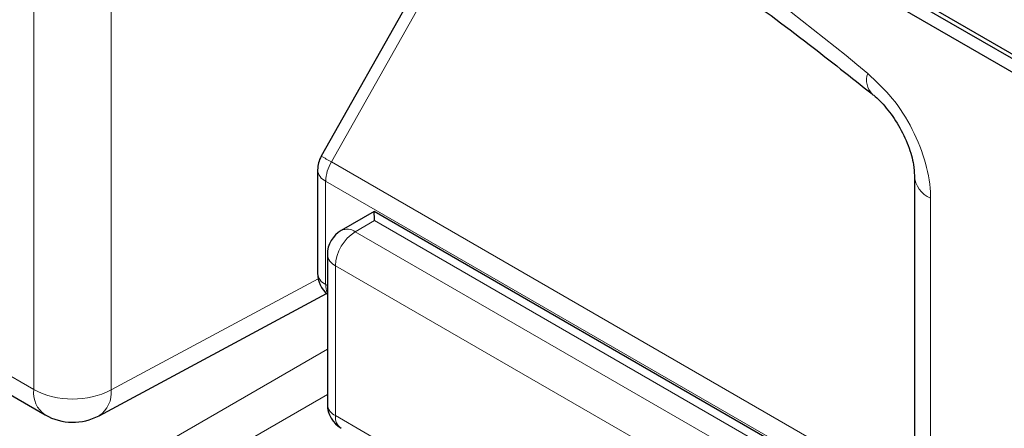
# Paper-space layout 'Blatt2' of a CAD drawing. Header units: millimetres. Extents: x 5 to 418, y 2 to 292.
# Tile 18 of 100: x 119.04 to 122.01, y 176.52 to 177.75. Entities that reach past the tile are written whole.
import ezdxf

# ---------------------------------------------------------------- set-up
doc = ezdxf.new("R2010")
doc.units = ezdxf.units.MM

psp = doc.layouts.new('Blatt2')

# ---------------------------------------------------------------- linework, layer by layer
at = {"color": 7, "linetype": 'Continuous', "lineweight": 25}
for p, q in [((117.4751, 180.2279), (123.3677, 176.8262)), ((118.9836, 179.3979), (123.3677, 176.867)), ((118.9954, 179.4047), (123.3794, 176.8738)), ((120.4926, 178.3098), (119.9471, 177.3426)), ((116.8712, 177.8571), (119.1144, 176.5621)), ((119.9363, 177.3017), (119.9363, 176.9896)), ((121.7376, 177.2839), (121.7376, 175.144)), ((120.107, 177.176), (120.0075, 177.1185)), ((121.4319, 176.4112), (120.107, 177.176)), ((119.9658, 177.0463), (119.9658, 176.5937)), ((119.2767, 176.5596), (119.9629, 176.9286))]:
    psp.add_line(p, q, dxfattribs=at)
at = {"color": 7, "linetype": 'Continuous', "lineweight": 18}
for p, q in [((119.0799, 176.6384), (119.0799, 178.7783)), ((119.3135, 178.7772), (119.3135, 176.6372)), ((120.5235, 178.2929), (119.978, 177.3257)), ((116.8367, 177.9334), (119.0799, 176.6384)), ((119.978, 177.3257), (121.7376, 176.3099)), ((119.9607, 177.2676), (121.7376, 176.2419)), ((119.9607, 177.2676), (119.9607, 176.9556)), ((121.7864, 177.2159), (121.7864, 176.4323)), ((120.1081, 177.1484), (120.0502, 177.115)), ((121.3496, 176.4317), (120.1081, 177.1484)), ((120.0502, 177.115), (121.2896, 176.3994)), ((121.2297, 176.2968), (119.9902, 177.0123)), ((119.9902, 177.0123), (119.9902, 176.5597)), ((119.3135, 176.6372), (119.938, 176.973)), ((119.9607, 176.9556), (119.9658, 176.9527)), ((119.2662, 176.3561), (119.9658, 176.76)), ((119.9658, 176.6239), (119.3252, 176.2541)), ((119.9902, 176.5597), (121.2297, 175.8441))]:
    psp.add_line(p, q, dxfattribs=at)
for centre, radius, start, end in [((116.5042, 171.4583), 7.9725, 50.30384, 69.70154), ((121.6537, 177.5727), 0.0607, 160.8676, 224.0624), ((119.5869, 176.646), 0.7842, 60.0865, 62.6603), ((119.9763, 177.3045), 0.04, 184.1293, 247.1908), ((120.0809, 177.2635), 0.1202, 148.8563, 178.0435), ((121.8173, 177.2896), 0.0799, 183.6006, 247.2434), ((120.0257, 177.0792), 0.0434, 55.6476, 114.8655), ((120.1178, 177.0066), 0.1277, 121.9772, 177.4454), ((120.0068, 177.05), 0.0411, 185.0787, 246.2415), ((119.9763, 176.9925), 0.04, 184.1293, 247.1908), ((120.0141, 176.9537), 0.0534, 177.9594, 205.2133), ((119.1594, 176.6284), 0.0801, 172.814, 235.8738), ((119.1979, 176.8665), 0.2568, 242.6565, 296.7662), ((119.2304, 176.6292), 0.0835, 303.6566, 5.5302), ((120.0068, 176.5973), 0.0411, 185.0787, 246.2415), ((120.0319, 176.5555), 0.0419, 174.3555, 234.3323)]:
    psp.add_arc(centre, radius, start, end, dxfattribs=at)
at = {"color": 7, "linetype": 'Continuous', "lineweight": 25}
for centre, radius, start, end in [((120.0197, 177.3017), 0.0833, 150.5774, 180), ((120.0491, 177.0463), 0.0833, 119.9972, 180), ((120.0197, 176.9896), 0.0833, 180, 229.7258), ((120.0491, 176.5937), 0.0833, 180, 240.0027), ((119.1978, 176.7064), 0.1667, 240.0027, 298.2656)]:
    psp.add_arc(centre, radius, start, end, dxfattribs=at)
psp.add_ellipse((120.107, 177.0798), major_axis=(0, 0.0962), ratio=0.015248, start_param=5.50652, end_param=6.274383, dxfattribs=at)
for points, knots in [([(119.3328, 178.8463), (119.4121, 178.8174), (119.6426, 178.7334), (120.03, 178.5596), (120.4938, 178.3112), (120.9583, 178.0189), (121.3306, 177.7522), (121.5465, 177.581), (121.6097, 177.5308)], [0, 0, 0, 0, 0.106109, 0.308603, 0.511101, 0.713584, 0.916095, 1, 1, 1, 1]), ([(121.6098, 177.5303), (121.6114, 177.5291), (121.6244, 177.5198), (121.6542, 177.4884), (121.6913, 177.4359), (121.7206, 177.3748), (121.7359, 177.3191), (121.7369, 177.2947), (121.7373, 177.2844)], [0, 0, 0, 0, 0.027249, 0.217947, 0.420667, 0.632806, 0.844533, 1, 1, 1, 1])]:
    psp.add_open_spline(points, degree=3, knots=knots, dxfattribs=at)
at = {"color": 7, "linetype": 'Continuous', "lineweight": 18}
psp.add_open_spline([(121.7864, 177.2159), (121.7864, 177.2183), (121.7862, 177.2513), (121.7752, 177.3213), (121.7342, 177.4246), (121.6729, 177.5218), (121.6219, 177.569), (121.5964, 177.5926)], degree=3, knots=[0, 0, 0, 0, 0.019366, 0.264509, 0.509654, 0.754828, 1, 1, 1, 1], dxfattribs=at)

doc.saveas('drawing.dxf')
